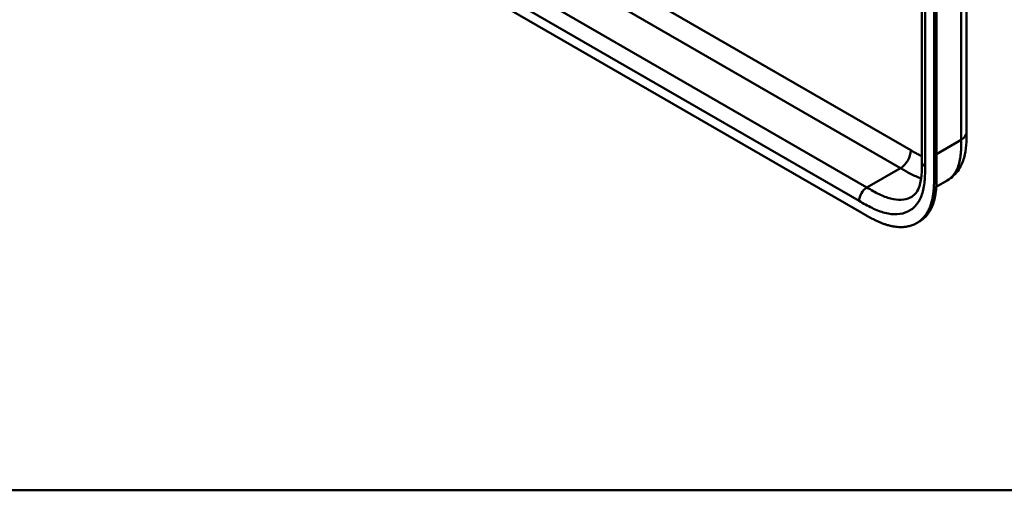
# Model space of a CAD drawing. Header units: millimetres. Extents: x 20 to 833, y 20 to 574.
# Tile 1 of 20: x 128 to 236, y 20 to 72. Entities that reach past the tile are written whole.
import ezdxf

# ---------------------------------------------------------------- set-up
doc = ezdxf.new("R2010")
doc.units = ezdxf.units.MM
doc.header["$LTSCALE"] = 2
for name, color, linetype, lineweight in [('Sichtbare Kanten(DIN)', 7, 'Continuous', 50), ('Sichtbare tangentiale Kanten(DIN)', 7, 'Continuous', 50), ('Skizziergeometrie(DIN)', 7, 'Continuous', 50)]:
    doc.layers.add(name, color=color, linetype=linetype, lineweight=lineweight)

# ---------------------------------------------------------------- blocks, each defined once
blk = doc.blocks.new('Ränder Standardrahmen')
at = {"layer": 'Skizziergeometrie(DIN)', "flags": 128}
blk.add_lwpolyline([(10, 10), (10, 287), (410, 287), (410, 10), (10, 10)], dxfattribs=at)

msp = doc.modelspace()

# ---------------------------------------------------------------- linework, layer by layer
at = {"layer": 'Sichtbare Kanten(DIN)'}
for p, q in [((226.771, 55.952), (226.771, 117.82)), ((228.112, 54.564), (228.112, 117.086)), ((228.386, 117.244), (228.386, 54.723)), ((175.231, 76.347), (220.181, 50.395)), ((231.668, 59.218), (231.668, 59.218)), ((226.771, 55.952), (226.771, 55.952)), ((228.352, 53.255), (229.533, 53.937)), ((226.203, 49.277), (226.477, 49.435))]:
    msp.add_line(p, q, dxfattribs=at)
for points, knots in [([(231.668, 121.086), (231.668, 110.2), (231.668, 99.313), (231.668, 78.691), (231.668, 68.954), (231.668, 59.218)], [0, 0, 0, 0, 10, 10, 18.9431405, 18.9431405, 18.9431405, 18.9431405]), ([(231.668, 59.218), (231.668, 58.315), (231.654, 57.339), (231.269, 55.99), (231.079, 55.553), (230.497, 54.666), (230.049, 54.235), (229.533, 53.937)], [0, 0, 0, 0, 0.8314943, 0.8314943, 1.2497137, 1.2497137, 1.7828669, 1.7828669, 1.7828669, 1.7828669]), ([(225.654, 52.159), (225.843, 52.268), (226.014, 52.42), (226.295, 52.817), (226.411, 53.048), (226.639, 53.734), (226.72, 54.256), (226.77, 55.185), (226.771, 55.565), (226.771, 55.952)], [0, 0, 0, 0, 0.4542191, 0.4542191, 0.8342826, 0.8342826, 1.3971655, 1.3971655, 1.7532148, 1.7532148, 1.7532148, 1.7532148]), ([(220.181, 50.395), (220.35, 50.298), (220.648, 50.126), (220.99, 49.937), (221.248, 49.799), (221.421, 49.71), (221.637, 49.604), (221.809, 49.522), (222.025, 49.424), (222.198, 49.351), (222.457, 49.247), (222.714, 49.154), (223.056, 49.048), (223.309, 48.982), (223.56, 48.929), (223.726, 48.9), (223.973, 48.865), (224.216, 48.844), (224.572, 48.835), (224.881, 48.855), (225.252, 48.912), (225.538, 48.985), (225.88, 49.109), (226.14, 49.235), (226.445, 49.425), (226.674, 49.604), (226.938, 49.859), (227.132, 50.089), (227.328, 50.375), (227.446, 50.58), (227.554, 50.797), (227.621, 50.947), (227.698, 51.141), (227.755, 51.302), (227.819, 51.508), (227.865, 51.678), (227.927, 51.939), (227.978, 52.207), (228.031, 52.577), (228.06, 52.86), (228.082, 53.148), (228.092, 53.342), (228.102, 53.585), (228.107, 53.781), (228.11, 54.026), (228.112, 54.271), (228.112, 54.467), (228.112, 54.564)], [0.00000945, 0.00000945, 0.00000945, 0.00000945, 0.04167564, 0.07292528, 0.08334182, 0.10417491, 0.11459146, 0.13542455, 0.1458411, 0.16667419, 0.17709074, 0.20834038, 0.22917347, 0.26042311, 0.27083965, 0.29167275, 0.30208929, 0.33333893, 0.35417202, 0.39583821, 0.4166713, 0.45833749, 0.47917058, 0.52083676, 0.54166985, 0.58333604, 0.60416913, 0.64583532, 0.66666841, 0.69791805, 0.70833459, 0.72916769, 0.73958423, 0.76041733, 0.77083387, 0.79166696, 0.80208351, 0.83333315, 0.85416624, 0.88541588, 0.89583243, 0.91666552, 0.92708206, 0.94791516, 0.9583317, 0.9791648, 0.99999789, 0.99999789, 0.99999789, 0.99999789]), ([(228.386, 54.723), (228.386, 54.625), (228.386, 54.43), (228.385, 54.185), (228.381, 53.94), (228.376, 53.744), (228.367, 53.5), (228.356, 53.307), (228.335, 53.019), (228.306, 52.735), (228.253, 52.366), (228.201, 52.097), (228.139, 51.836), (228.093, 51.667), (228.029, 51.46), (227.973, 51.3), (227.895, 51.106), (227.828, 50.956), (227.72, 50.739), (227.602, 50.533), (227.406, 50.247), (227.212, 50.018), (226.948, 49.762), (226.721, 49.584), (226.538, 49.471), (226.477, 49.435)], [-0.99999789, -0.99999789, -0.99999789, -0.99999789, -0.9791648, -0.9583317, -0.94791516, -0.92708206, -0.91666552, -0.89583243, -0.88541588, -0.85416624, -0.83333315, -0.80208351, -0.79166696, -0.77083387, -0.76041733, -0.73958423, -0.72916769, -0.70833459, -0.69791805, -0.66666841, -0.64583532, -0.60416913, -0.58333604, -0.54166985, -0.5212127, -0.5212127, -0.5212127, -0.5212127])]:
    msp.add_open_spline(points, degree=3, knots=knots, dxfattribs=at)
at = {"layer": 'Sichtbare tangentiale Kanten(DIN)'}
for p, q in [((227.122, 117.331), (227.122, 55.463)), ((184.565, 80.92), (225.556, 57.254)), ((183.434, 78.96), (224.424, 55.294)), ((179.757, 76.837), (220.747, 53.171)), ((219.899, 51.702), (178.908, 75.368)), ((228.386, 56.846), (231.082, 58.402)), ((224.424, 55.294), (220.747, 53.171)), ((228.112, 54.564), (228.386, 54.723))]:
    msp.add_line(p, q, dxfattribs=at)
for points, degree in [([(231.082, 58.402), (231.082, 89.336), (231.082, 120.27)], 2), ([(231.082, 58.402), (231.472, 58.627), (231.668, 58.923), (231.668, 59.218)], 3), ([(225.556, 57.254), (225.556, 56.532), (225.049, 55.655), (224.424, 55.294)], 3), ([(226.771, 55.952), (226.771, 55.775), (226.888, 55.598), (227.122, 55.463)], 3), ([(220.747, 53.171), (220.279, 52.901), (219.899, 52.243), (219.899, 51.702)], 3)]:
    msp.add_open_spline(points, degree=degree, dxfattribs=at)
for points, knots in [([(229.533, 53.937), (229.626, 53.991), (229.714, 54.05), (229.799, 54.115), (229.956, 54.236), (230.1, 54.377), (230.228, 54.536), (230.357, 54.696), (230.471, 54.875), (230.569, 55.069), (230.667, 55.263), (230.749, 55.473), (230.815, 55.693), (230.882, 55.913), (230.932, 56.141), (230.971, 56.377), (231.008, 56.605), (231.034, 56.841), (231.051, 57.085), (231.066, 57.31), (231.074, 57.541), (231.078, 57.775), (231.082, 57.985), (231.082, 58.197), (231.082, 58.402)], [1.9227952, 1.9227952, 1.9227952, 1.9227952, 2.0593731, 2.0593731, 2.0593731, 2.3134297, 2.3134297, 2.3134297, 2.5682979, 2.5682979, 2.5682979, 2.8218991, 2.8218991, 2.8218991, 3.0746122, 3.0746122, 3.0746122, 3.3175525, 3.3175525, 3.3175525, 3.5408138, 3.5408138, 3.5408138, 3.7412926, 3.7412926, 3.7412926, 3.7412926]), ([(225.556, 57.254), (225.602, 57.227), (225.648, 57.2), (225.694, 57.174), (225.82, 57.102), (225.945, 57.03), (226.07, 56.96), (226.113, 56.936), (226.156, 56.912), (226.199, 56.888), (226.221, 56.876), (226.242, 56.864), (226.264, 56.852), (226.285, 56.841), (226.307, 56.829), (226.329, 56.817), (226.417, 56.77), (226.5, 56.726), (226.587, 56.681), (226.589, 56.68), (226.591, 56.679), (226.593, 56.678), (226.653, 56.648), (226.712, 56.618), (226.771, 56.59)], [0, 0, 0, 0, 0.04906706, 0.04906706, 0.04906706, 0.18187248, 0.18187248, 0.18187248, 0.22758223, 0.22758223, 0.22758223, 0.25043765, 0.25043765, 0.25043765, 0.27329306, 0.27329306, 0.27329306, 0.36255255, 0.36255255, 0.36255255, 0.36471473, 0.36471473, 0.36471473, 0.42659467, 0.42659467, 0.42659467, 0.42659467]), ([(227.122, 55.463), (227.122, 55.201), (227.122, 54.664), (227.082, 53.859), (226.976, 53.096), (226.731, 52.163), (226.211, 51.2), (225.268, 50.46), (224.083, 50.174), (222.958, 50.309), (222.02, 50.615), (221.306, 50.927), (220.592, 51.302), (220.127, 51.57), (219.899, 51.702)], [18.388359, 18.388359, 18.388359, 18.388359, 18.6318621, 18.8753634, 19.1188646, 19.3623659, 19.8493685, 20.336371, 20.8233735, 21.3103761, 21.5538774, 21.7973786, 22.0408799, 22.2843826, 22.2843826, 22.2843826, 22.2843826]), ([(224.424, 55.294), (224.6, 55.193), (224.778, 55.09), (225.144, 54.885), (225.333, 54.782), (225.72, 54.584), (225.918, 54.49), (226.309, 54.322), (226.502, 54.248), (226.692, 54.186)], [0, 0, 0, 0, 0.17976662, 0.17976662, 0.3715093, 0.3715093, 0.5761128, 0.5761128, 0.78097548, 0.78097548, 0.78097548, 0.78097548]), ([(220.747, 53.171), (220.975, 53.04), (221.427, 52.78), (222.088, 52.433), (222.728, 52.153), (223.553, 51.885), (224.525, 51.769), (225.258, 51.947), (225.605, 52.13), (225.654, 52.159)], [18.3883596, 18.3883596, 18.3883596, 18.3883596, 18.6318617, 18.875363, 19.1188643, 19.3623656, 19.8493681, 20.3363707, 20.4193026, 20.4193026, 20.4193026, 20.4193026])]:
    msp.add_open_spline(points, degree=3, knots=knots, dxfattribs=at)

# ---------------------------------------------------------------- block references
at = {"xscale": 2, "yscale": 2, "zscale": 2}
msp.add_blockref('Ränder Standardrahmen', (0, 0), dxfattribs=at)

doc.saveas('drawing.dxf')
